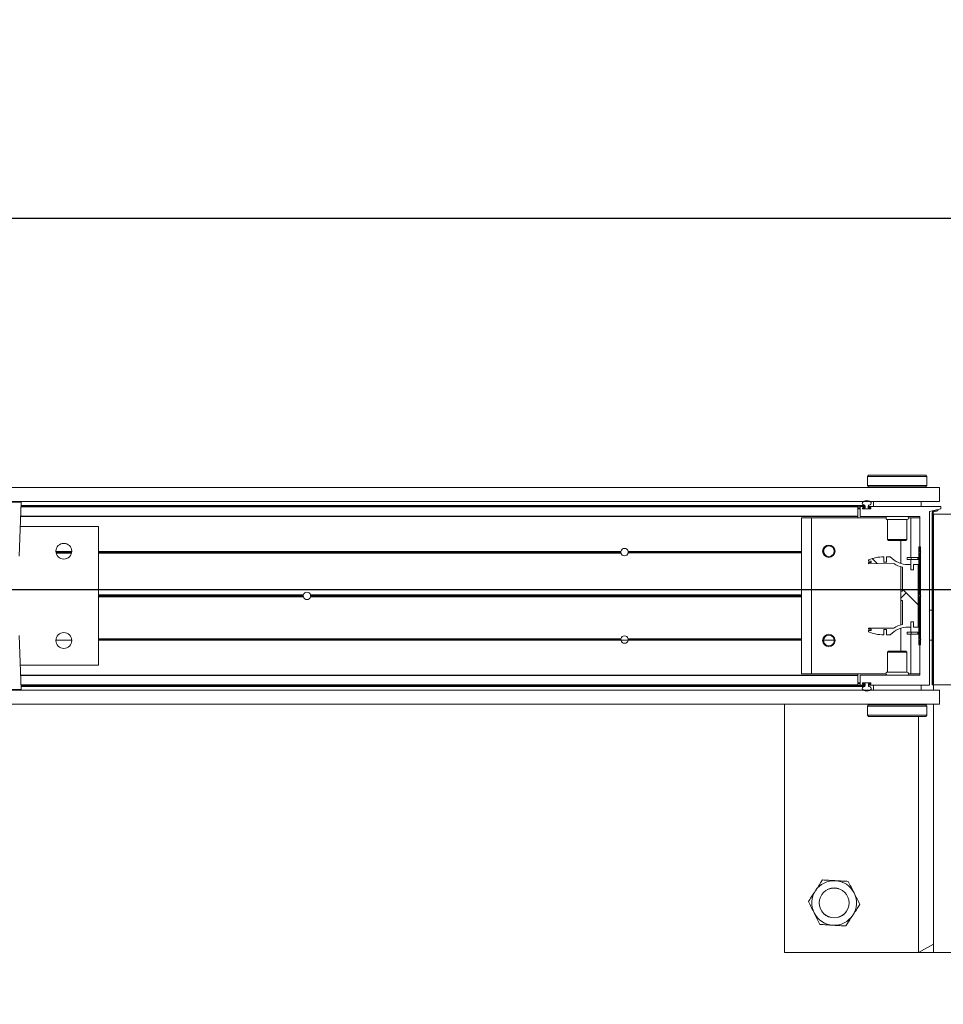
# Model space of a CAD drawing. Header units: feet. Extents: x 0 to 152508, y 0 to 59434.
# Tile 70 of 78: x 152386.23 to 152388.17, y 59280.01 to 59282.08. Entities that reach past the tile are written whole.
import ezdxf
from ezdxf import colors
from ezdxf.entities.mleader import LeaderData, LeaderLine
from ezdxf.math import Vec2, Vec3

# ---------------------------------------------------------------- set-up
doc = ezdxf.new("R2010")
doc.units = ezdxf.units.FT
doc.header["$LTSCALE"] = 0.1
doc.header["$MEASUREMENT"] = 0
for name, color, linetype, lineweight in [('Bridge plan$0$BR_P_Rail_Object', 251, 'Continuous', 30), ('Bridge plan$0$DR_P_Underdrain', 252, 'Continuous', 13), ('Bridge plan$0$SC_Scratch7', 252, 'Continuous', 0)]:
    doc.layers.add(name, color=color, linetype=linetype, lineweight=lineweight)
doc.layers.add('Trellis Base$0$L-ANNO-NOTE', color=30, linetype='Continuous')
doc.styles.add('Trellis Base$0$ARIAL', font='arial.ttf', dxfattribs={"width": 0.9})

# ---------------------------------------------------------------- blocks, each defined once
blk = doc.blocks.new('Bridge plan$0$HIGH ST SCREENWALL_13 PANEL PLAN_3')
at = {"layer": 'Bridge plan$0$SC_Scratch7', "lineweight": 0, "extrusion": (0, 0, -1)}
h = blk.add_hatch(dxfattribs=at)
h.set_pattern_fill('ANSI34', color=256, scale=0.1, style=0, pattern_type=2)
h.set_pattern_definition([(135.001858, (58.00038719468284, -13.85063081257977), (0.53031182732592, 0.5303462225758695), []), (135.001858, (57.82361089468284, -13.85063651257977), (0.53031182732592, 0.5303462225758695), []), (135.001858, (57.64683449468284, -13.85064231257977), (0.53031182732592, 0.5303462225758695), []), (135.001858, (57.47005819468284, -13.85064801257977), (0.53031182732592, 0.5303462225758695), [])])
h.paths.add_polyline_path([(48.40739765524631, -0.1475121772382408), (48.40696623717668, -0.1459023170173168), (48.41544738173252, -0.1436295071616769, 0.3394542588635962), (48.41730025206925, -0.1412146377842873), (48.41728854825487, 0.2196483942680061), (48.41895521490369, 0.2196484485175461), (48.41896691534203, -0.1412145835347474, -0.339454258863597), (48.41587879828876, -0.1452393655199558)])
h = blk.add_hatch(dxfattribs=at)
h.set_pattern_fill('ANSI31', color=256, scale=0.01, style=0, pattern_type=2)
h.set_pattern_definition([(135.001858, (57.99891070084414, -14.01248096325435), (0.08838530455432, 0.08839103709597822), [])])
h.paths.add_polyline_path([(48.44708286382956, 0.1361703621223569), (48.44708955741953, -0.07020422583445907), (48.44333956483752, -0.0702043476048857), (48.44333287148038, 0.136170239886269)])
h = blk.add_hatch(dxfattribs=at)
h.set_pattern_fill('ANSI38', color=256, scale=0.01, style=0, pattern_type=2)
h.set_pattern_definition([(135.001858, (57.90168505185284, -14.04333880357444), (0.08838530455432, 0.08839103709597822), []), (45.001858, (57.90168505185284, -14.04333880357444), (0.2651616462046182, 0.0883967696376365), [0.31249938, -0.18749962])])
h.paths.add_polyline_path([(48.45815915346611, -0.02167525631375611), (48.45815950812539, -0.03263323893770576), (48.44854666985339, -0.03263355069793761), (48.44854241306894, 0.0985997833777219), (48.45815525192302, 0.09860009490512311), (48.45815560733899, 0.08764211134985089), (48.46379864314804, 0.08764229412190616), (48.46379828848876, 0.09860027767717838), (48.46944132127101, 0.09860045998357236, 0.2061892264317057), (48.50707195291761, 0.1148089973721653), (48.51510999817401, 0.1148092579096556), (48.51511035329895, 0.1038512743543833), (48.52068776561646, 0.1038514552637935), (48.52068741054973, 0.1148094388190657, -0.09842250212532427), (48.5527085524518, 0.1084456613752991), (48.55270864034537, 0.105738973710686), (48.54697481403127, 0.1057387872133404), (48.54697489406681, 0.1032781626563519), (48.55270872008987, 0.1032783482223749), (48.5527088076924, 0.1005716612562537), (48.49981804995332, 0.1005699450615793, -0.0857050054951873), (48.48135091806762, 0.0932674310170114), (48.48135255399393, 0.04282667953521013), (48.48463338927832, 0.04282678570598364), (48.48463402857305, 0.02314178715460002), (48.48135319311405, 0.02314168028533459), (48.48135482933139, -0.02729907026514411, -0.08570500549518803), (48.49982243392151, -0.03460038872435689), (48.55271319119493, -0.03459867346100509), (48.55271328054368, -0.03730535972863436), (48.54697945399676, -0.03730554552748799), (48.54697953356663, -0.03976617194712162), (48.55271335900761, -0.03976598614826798), (48.55271344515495, -0.04247267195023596, -0.09842250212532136), (48.52069271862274, -0.04883852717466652), (48.52069236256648, -0.03788054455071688), (48.51511495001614, -0.03788072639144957), (48.51511530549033, -0.04883870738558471), (48.50707726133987, -0.04883896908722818, 0.206189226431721), (48.469445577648, -0.03263287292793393), (48.46380254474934, -0.03263305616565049), (48.4638021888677, -0.02167507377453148)])
at = {"layer": 'Bridge plan$0$SC_Scratch7', "lineweight": 0}
for p, q in [((-48.72904051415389, 0.7821573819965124), (-48.72905743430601, 0.2604917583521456)), ((-48.06237518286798, 0.7821357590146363), (-48.72904051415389, 0.7821573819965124)), ((-48.44780716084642, 0.2863191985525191), (-48.44779107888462, 0.7821482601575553)), ((-48.41654113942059, 0.7821472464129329), (-48.44779107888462, 0.7821482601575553)), ((-48.44779107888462, 0.7821482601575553), (-48.41654171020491, 0.7645691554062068)), ((-48.41654113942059, 0.7821472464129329), (-48.41655806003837, 0.260481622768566)), ((-48.41654113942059, 0.7821472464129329), (-48.41654171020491, 0.7645691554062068)), ((-48.3748745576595, 0.7821458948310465), (-48.41654113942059, 0.7821472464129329)), ((-48.55499452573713, 0.2838226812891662), (-48.5549946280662, 0.2806948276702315)), ((-48.55249445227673, 0.2863225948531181), (-48.55499452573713, 0.2838226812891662)), ((-48.55499452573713, 0.2838226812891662), (-48.42999477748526, 0.2838186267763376)), ((-48.55249445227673, 0.2863225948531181), (-48.43249468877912, 0.2863187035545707)), ((-48.42999477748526, 0.2838186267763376), (-48.43249468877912, 0.2863187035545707)), ((-48.43032881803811, 0.2746241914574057), (-48.43031811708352, 0.2728150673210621)), ((-48.42999487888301, 0.2806895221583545), (-48.42999477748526, 0.2838186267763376)), ((-52.39311260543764, 0.2606105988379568), (-48.40353725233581, 0.2604812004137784)), ((-48.55499504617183, 0.267755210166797), (-48.55499514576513, 0.264708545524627)), ((-48.55499514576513, 0.264708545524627), (-48.55249523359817, 0.2622084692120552)), ((-48.55499514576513, 0.264708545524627), (-48.42999539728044, 0.264704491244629)), ((-48.55249523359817, 0.2622084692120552), (-48.43249547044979, 0.2622045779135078)), ((-48.5487452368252, 0.2622083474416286), (-48.54874529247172, 0.2604859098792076)), ((-48.43624551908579, 0.2604822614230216), (-48.43624546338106, 0.2622046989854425)), ((-48.43249547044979, 0.2622045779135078), (-48.42999539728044, 0.264704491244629)), ((-48.42999539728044, 0.264704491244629), (-48.42999529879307, 0.2677536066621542)), ((-48.40353820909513, 0.2309812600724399), (-48.40353725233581, 0.2604812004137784)), ((-52.39311356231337, 0.2311106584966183), (-48.40353820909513, 0.2309812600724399)), ((-50.33203946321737, 0.2295088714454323), (-50.3983259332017, 0.2295110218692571)), ((-50.33599377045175, 0.1163774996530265), (-50.33203946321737, 0.2295088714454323)), ((-48.5424966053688, 0.2204857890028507), (-48.54249626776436, 0.2309024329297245)), ((-48.54249626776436, 0.2309024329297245), (-48.44249646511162, 0.2308991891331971)), ((-48.50812133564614, 0.2309846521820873), (-48.50812133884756, 0.230901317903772)), ((-48.47687139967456, 0.2309003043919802), (-48.47687139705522, 0.2309836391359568)), ((-48.44249646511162, 0.2308991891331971), (-48.44249680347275, 0.2204825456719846)), ((-48.41655901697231, 0.2309816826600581), (-48.41655938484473, 0.2196483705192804)), ((-48.57541323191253, 0.219666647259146), (-50.33238148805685, 0.2197236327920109)), ((-48.5754132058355, 0.2204868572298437), (-50.33235281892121, 0.2205438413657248)), ((-50.3323208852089, 0.2214574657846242), (-48.55978820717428, 0.2213999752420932)), ((-50.33226033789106, 0.2231897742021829), (-48.56105688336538, 0.2231323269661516)), ((-48.57541385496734, 0.2004737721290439), (-48.57541323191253, 0.219666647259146)), ((-48.5754133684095, 0.215486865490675), (-48.57020504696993, 0.215486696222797)), ((-48.57541331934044, 0.2169868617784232), (-48.57020499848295, 0.2169866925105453)), ((-48.57541329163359, 0.2178201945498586), (-48.57020497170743, 0.2178200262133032)), ((-48.57541323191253, 0.219666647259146), (-48.5754132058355, 0.2204868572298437)), ((-48.57020553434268, 0.2004867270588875), (-48.57020491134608, 0.219666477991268)), ((-48.5693846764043, 0.2204866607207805), (-48.56123344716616, 0.2204863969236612)), ((-48.56520498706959, 0.2175829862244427), (-48.56520502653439, 0.2163484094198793)), ((-48.56520500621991, 0.2169865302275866), (-48.56424667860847, 0.2169864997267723)), ((-48.56520453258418, 0.2163198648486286), (-48.56424669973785, 0.2163198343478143)), ((-48.56517002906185, 0.2178198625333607), (-48.56424665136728, 0.2178198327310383)), ((-48.56438484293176, 0.215528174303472), (-48.54852529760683, 0.2155276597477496)), ((-48.56123351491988, 0.2184030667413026), (-48.56438474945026, 0.2184031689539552)), ((-48.56424669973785, 0.2163198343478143), (-48.56424672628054, 0.2155281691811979)), ((-48.56424667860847, 0.2169864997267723), (-48.56424669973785, 0.2163198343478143)), ((-48.56424665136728, 0.2178198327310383), (-48.56424667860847, 0.2169864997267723)), ((-48.56424665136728, 0.2178198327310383), (-48.56322642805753, 0.2178197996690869)), ((-48.56341339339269, 0.2154864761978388), (-48.54949675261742, 0.2154860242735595)), ((-48.55978832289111, 0.217819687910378), (-48.56322642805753, 0.2178197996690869)), ((-48.56041326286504, 0.2196661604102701), (-48.56041327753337, 0.2192232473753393)), ((-48.55978820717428, 0.2213999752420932), (-48.55978832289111, 0.217819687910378)), ((-48.55312167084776, 0.2178194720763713), (-48.55312155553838, 0.2213997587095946)), ((-48.54949667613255, 0.2178193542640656), (-48.55312167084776, 0.2178194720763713)), ((-48.55249662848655, 0.2192229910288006), (-48.55249661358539, 0.2196659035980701)), ((-48.54852520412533, 0.218402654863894), (-48.55167644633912, 0.2184027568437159)), ((-48.5516763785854, 0.2204860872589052), (-48.42519204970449, 0.2204819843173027)), ((-48.54866339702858, 0.2163193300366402), (-48.54866337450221, 0.2169859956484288)), ((-48.54770506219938, 0.2163478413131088), (-48.54770502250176, 0.2175824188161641)), ((-48.42437187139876, 0.2196617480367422), (-48.42438366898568, -0.1441006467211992)), ((-48.41895521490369, 0.2196484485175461), (-48.41896691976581, -0.1412145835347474)), ((-48.41895521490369, 0.2196484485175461), (-48.41728854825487, 0.2196483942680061)), ((-48.41728854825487, 0.2196483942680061), (-48.41730025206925, -0.1412146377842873)), ((-48.41657100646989, -0.1386842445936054), (-48.41655938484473, 0.2196483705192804)), ((-48.37489280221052, 0.2196470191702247), (-48.41655938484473, 0.2196483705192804)), ((-48.57541388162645, 0.19965356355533), (-50.33308101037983, 0.1997105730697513)), ((-48.57541385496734, 0.2004737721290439), (-50.33305234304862, 0.2005307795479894)), ((-48.69333039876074, 0.1970532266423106), (-48.69334104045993, -0.1310711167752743)), ((-48.67249710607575, 0.1970525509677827), (-48.69333039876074, 0.1970532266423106)), ((-48.67249710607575, 0.1970525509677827), (-48.67250774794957, -0.1310717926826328)), ((-48.51612438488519, 0.197047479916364), (-48.67249710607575, 0.1970525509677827)), ((-48.57541396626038, 0.197049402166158), (-48.57541388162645, 0.19965356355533)), ((-48.57541388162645, 0.19965356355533), (-48.57541385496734, 0.2004737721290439)), ((-48.44602601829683, 0.1996493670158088), (-48.5693722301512, 0.1996533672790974)), ((-48.51291422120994, 0.1930898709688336), (-48.51291556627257, 0.1516070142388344)), ((-48.47208096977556, 0.1930885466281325), (-48.51291422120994, 0.1930898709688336)), ((-48.47208231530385, 0.1516056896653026), (-48.47208096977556, 0.1930885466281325)), ((-48.46416418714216, 0.1970457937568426), (-48.46887054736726, 0.1970459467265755)), ((-48.46416418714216, 0.1970457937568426), (-48.46416690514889, 0.1132542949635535)), ((-48.44520589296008, 0.1970451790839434), (-48.46416418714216, 0.1970457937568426)), ((-48.44520818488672, 0.1263161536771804), (-48.4452058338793, 0.1988291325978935)), ((-50.16916137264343, 0.1788719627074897), (-50.33380920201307, 0.1788773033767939)), ((-50.16917083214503, -0.1127941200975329), (-50.16916137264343, 0.1788719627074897)), ((-48.51291556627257, 0.1516070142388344), (-48.51054359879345, 0.149234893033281)), ((-48.47208231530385, 0.1516056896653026), (-48.51291556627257, 0.1516070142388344)), ((-48.47445443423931, 0.1492337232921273), (-48.51054359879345, 0.149234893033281)), ((-48.48499903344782, 0.1492340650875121), (-48.48500059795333, 0.1009934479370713)), ((-48.47445443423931, 0.1492337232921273), (-48.47208231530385, 0.1516056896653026)), ((-50.2586002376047, 0.1259583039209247), (-50.22555897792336, 0.1259572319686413)), ((-49.07281008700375, 0.1246698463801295), (-50.16916312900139, 0.1247054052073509)), ((-49.07265828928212, 0.1263365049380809), (-50.16916307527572, 0.1263720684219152)), ((-49.07273027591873, 0.125919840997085), (-49.05726697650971, 0.1259193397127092)), ((-48.69333269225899, 0.1263242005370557), (-49.05733893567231, 0.1263360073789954)), ((-48.69333274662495, 0.1246575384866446), (-49.05718724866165, 0.1246693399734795)), ((-48.64690828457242, 0.1263226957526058), (-48.64905527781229, 0.1263227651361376)), ((-48.64671861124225, 0.1246560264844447), (-48.64889425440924, 0.1246560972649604)), ((-48.6468847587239, 0.1259060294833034), (-48.62478088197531, 0.1259053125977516)), ((-48.62318813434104, 0.1246552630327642), (-48.62494711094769, 0.1246553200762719)), ((-48.62302700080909, 0.1263219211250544), (-48.62475732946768, 0.1263219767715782)), ((-48.44708955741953, -0.07020422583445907), (-48.44708286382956, 0.1361703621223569)), ((-48.44333287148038, 0.136170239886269), (-48.44708286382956, 0.1361703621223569)), ((-48.4452082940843, 0.1229828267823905), (-48.44270824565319, 0.1246494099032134)), ((-48.44270824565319, 0.1246494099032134), (-48.44520818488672, 0.1263161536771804)), ((-48.44333956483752, -0.0702043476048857), (-48.44333287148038, 0.136170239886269)), ((-48.42437491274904, 0.1258988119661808), (-48.41895825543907, 0.1258986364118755)), ((-49.07260203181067, 0.1230031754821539), (-50.16916318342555, 0.1230387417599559)), ((-48.69333280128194, 0.1229908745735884), (-49.05739541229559, 0.1230026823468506)), ((-48.64626255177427, 0.1229893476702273), (-48.64851036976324, 0.1229894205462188)), ((-48.62357212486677, 0.1229886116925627), (-48.62540327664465, 0.1229886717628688)), ((-48.5527085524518, 0.1084456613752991), (-48.55270864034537, 0.105738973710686)), ((-48.55270864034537, 0.105738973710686), (-48.54697481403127, 0.1057387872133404)), ((-48.54697481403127, 0.1057387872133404), (-48.54697489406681, 0.1032781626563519)), ((-48.52068776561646, 0.1038514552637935), (-48.52068741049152, 0.114809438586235)), ((-48.51511035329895, 0.1038512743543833), (-48.52068776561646, 0.1038514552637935)), ((-48.51510999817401, 0.1148092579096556), (-48.51511035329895, 0.1038512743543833)), ((-48.50707195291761, 0.1148089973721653), (-48.51510999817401, 0.1148092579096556)), ((-48.47184234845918, 0.1095045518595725), (-48.47184222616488, 0.1132545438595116)), ((-48.46350902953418, 0.109504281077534), (-48.47184234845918, 0.1095045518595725)), ((-48.46350890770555, 0.1132542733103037), (-48.47184222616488, 0.1132545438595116)), ((-48.46416702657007, 0.1095043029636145), (-48.46416738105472, 0.09860028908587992)), ((-48.46350902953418, 0.109504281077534), (-48.46350890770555, 0.1132542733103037)), ((-48.44950039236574, 0.1095038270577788), (-48.46350902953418, 0.109504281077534)), ((-48.44950027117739, 0.1132538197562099), (-48.46350890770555, 0.1132542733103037)), ((-48.44950039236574, 0.1095038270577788), (-48.44950027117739, 0.1132538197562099)), ((-48.44521114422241, 0.03510759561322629), (-48.4452082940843, 0.1229828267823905)), ((-48.55270872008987, 0.1032783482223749), (-48.5527088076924, 0.1005716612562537)), ((-48.5527088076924, 0.1005716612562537), (-48.49981805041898, 0.1005699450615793)), ((-48.54697489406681, 0.1032781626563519), (-48.55270872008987, 0.1032783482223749)), ((-48.48500081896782, 0.09415194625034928), (-48.48500478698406, -0.02818335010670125)), ((-48.48135091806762, 0.0932674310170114), (-48.48135255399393, 0.04282667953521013)), ((-48.46379828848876, 0.09860027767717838), (-48.46944132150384, 0.09860046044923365)), ((-48.46379864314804, 0.08764229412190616), (-48.46379828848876, 0.09860027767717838)), ((-48.45815560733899, 0.08764211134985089), (-48.46379864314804, 0.08764229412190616)), ((-48.45815525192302, 0.09860009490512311), (-48.45815560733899, 0.08764211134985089)), ((-48.44854241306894, 0.0985997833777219), (-48.45815525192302, 0.09860009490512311)), ((-48.44854666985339, -0.03263355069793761), (-48.44854241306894, 0.0985997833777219)), ((-48.42437693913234, 0.06339893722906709), (-48.41896028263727, 0.06339876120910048)), ((-48.48463338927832, 0.04282678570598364), (-48.48463402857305, 0.02314178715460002)), ((-48.48135255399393, 0.04282667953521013), (-48.48463338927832, 0.04282678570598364)), ((-49.73918509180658, 0.03090038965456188), (-50.169166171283, 0.03091433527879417)), ((-49.73947945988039, 0.03302498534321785), (-50.16916610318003, 0.03303892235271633)), ((-49.7391849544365, 0.03514956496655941), (-50.16916603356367, 0.03516350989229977)), ((-48.69333578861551, 0.0308664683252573), (-49.72414899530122, 0.03089990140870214)), ((-48.69333565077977, 0.03511564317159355), (-49.72414885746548, 0.03514907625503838)), ((-48.6933357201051, 0.03299105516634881), (-49.72385448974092, 0.03302447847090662)), ((-48.48463402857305, 0.02314178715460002), (-48.48135319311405, 0.02314168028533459)), ((-48.48135319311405, 0.02314168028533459), (-48.48135482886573, -0.02729907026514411)), ((-48.44521413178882, -0.05701681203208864), (-48.44521128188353, 0.03085842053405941)), ((-48.44521128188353, 0.03085842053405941), (-48.4430866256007, 0.03298293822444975)), ((-48.4430866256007, 0.03298293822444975), (-48.44521114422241, 0.03510759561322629)), ((-48.55271335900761, -0.03976598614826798), (-48.55271344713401, -0.04247267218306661)), ((-48.54697953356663, -0.03976617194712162), (-48.55271335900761, -0.03976598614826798)), ((-48.55271319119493, -0.03459867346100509), (-48.55271328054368, -0.03730535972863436)), ((-48.55271328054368, -0.03730535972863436), (-48.54697945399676, -0.03730554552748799)), ((-48.49982243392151, -0.03460038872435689), (-48.55271319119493, -0.03459867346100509)), ((-48.54697945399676, -0.03730554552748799), (-48.54697953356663, -0.03976617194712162)), ((-48.52069271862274, -0.04883852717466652), (-48.52069236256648, -0.03788054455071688)), ((-48.52069236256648, -0.03788054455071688), (-48.51511495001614, -0.03788072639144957)), ((-48.51511495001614, -0.03788072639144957), (-48.51511530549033, -0.04883870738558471)), ((-48.48500500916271, -0.03502485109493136), (-48.48500657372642, -0.0832654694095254)), ((-48.469445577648, -0.03263287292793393), (-48.46380254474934, -0.03263305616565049)), ((-48.46417163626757, -0.03263304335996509), (-48.46417199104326, -0.04353705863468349)), ((-48.46380254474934, -0.03263305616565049), (-48.4638021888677, -0.02167507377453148)), ((-48.4638021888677, -0.02167507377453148), (-48.45815915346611, -0.02167525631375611)), ((-48.45815915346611, -0.02167525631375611), (-48.45815950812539, -0.03263323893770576)), ((-48.45815950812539, -0.03263323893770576), (-48.44854666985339, -0.03263355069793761)), ((-50.33205220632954, -0.1634204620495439), (-50.33599917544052, -0.05028883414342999)), ((-50.22554926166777, -0.06029239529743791), (-50.2586220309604, -0.06029132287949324)), ((-50.22567567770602, -0.05862572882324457), (-50.25849550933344, -0.05862466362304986)), ((-50.22597457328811, -0.05695905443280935), (-50.25819650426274, -0.05695800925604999)), ((-49.07266434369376, -0.06032978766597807), (-50.16916912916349, -0.06029422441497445)), ((-49.07281603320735, -0.0586631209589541), (-50.16916907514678, -0.05862756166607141)), ((-49.07260786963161, -0.05699646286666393), (-50.1691690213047, -0.05696089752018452)), ((-48.69333863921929, -0.05700876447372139), (-49.05740125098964, -0.05699695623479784)), ((-48.69333874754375, -0.06034209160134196), (-49.0573449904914, -0.06033028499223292)), ((-48.69333869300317, -0.05867542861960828), (-49.05719319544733, -0.05866362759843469)), ((-48.64691433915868, -0.06034359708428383), (-48.64906133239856, -0.06034352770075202)), ((-48.64672455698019, -0.05867694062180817), (-48.64890020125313, -0.05867686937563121)), ((-48.64626839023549, -0.05701029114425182), (-48.64851620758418, -0.05701021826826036)), ((-48.62357796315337, -0.05701102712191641), (-48.62540911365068, -0.05701096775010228)), ((-48.62303305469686, -0.06034437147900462), (-48.6247633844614, -0.0603443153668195)), ((-48.51511530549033, -0.04883870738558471), (-48.50707726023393, -0.04883896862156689)), ((-48.47184731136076, -0.04353680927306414), (-48.47184743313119, -0.04728680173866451)), ((-48.47184743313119, -0.04728680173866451), (-48.46351411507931, -0.04728707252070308)), ((-48.47184731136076, -0.04353680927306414), (-48.46351399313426, -0.04353707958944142)), ((-48.46417211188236, -0.04728705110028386), (-48.4641748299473, -0.1310785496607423)), ((-48.46351399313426, -0.04353707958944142), (-48.46351411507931, -0.04728707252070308)), ((-48.46351411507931, -0.04728707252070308), (-48.44950547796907, -0.0472875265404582)), ((-48.46351399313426, -0.04353707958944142), (-48.4495053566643, -0.04353753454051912)), ((-48.44950547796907, -0.0472875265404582), (-48.4495053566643, -0.04353753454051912)), ((-48.4452165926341, -0.1328631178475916), (-48.44521424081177, -0.06035013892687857)), ((-48.44521424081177, -0.06035013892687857), (-48.44271419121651, -0.05868355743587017)), ((-48.44271419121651, -0.05868355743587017), (-48.44521413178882, -0.05701681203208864)), ((-48.44708955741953, -0.07020422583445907), (-48.44333956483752, -0.0702043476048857)), ((-48.51292326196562, -0.08563660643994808), (-48.51292460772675, -0.1271194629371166)), ((-48.51055113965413, -0.08326464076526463), (-48.51292326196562, -0.08563660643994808)), ((-48.51292326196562, -0.08563660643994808), (-48.47209000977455, -0.08563793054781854)), ((-48.51055113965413, -0.08326464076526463), (-48.47446197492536, -0.08326581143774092)), ((-48.47209000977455, -0.08563793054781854), (-48.47446197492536, -0.08326581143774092)), ((-48.47209135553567, -0.1271207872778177), (-48.47209000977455, -0.08563793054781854)), ((-50.33381866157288, -0.1127887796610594), (-50.16917083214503, -0.1127941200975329)), ((-48.57542469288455, -0.133679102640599), (-50.33309182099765, -0.1336220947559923)), ((-48.57542471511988, -0.1343671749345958), (-50.33306781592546, -0.1343101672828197)), ((-48.67250774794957, -0.1310717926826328), (-48.69334104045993, -0.1310711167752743)), ((-48.51613502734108, -0.1310768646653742), (-48.67250774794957, -0.1310717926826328)), ((-48.57542534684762, -0.1538243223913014), (-48.57542471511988, -0.1343671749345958)), ((-48.57542471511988, -0.1343671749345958), (-48.57542469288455, -0.133679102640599)), ((-48.57542469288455, -0.133679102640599), (-48.57542460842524, -0.1310749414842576)), ((-48.57021702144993, -0.1536923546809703), (-48.57021639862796, -0.1344994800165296)), ((-48.56939616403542, -0.1336792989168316), (-48.44603683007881, -0.1336832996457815)), ((-48.51292460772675, -0.1271194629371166), (-48.47209135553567, -0.1271207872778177)), ((-48.4641748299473, -0.1310785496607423), (-48.46888118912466, -0.1310783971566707)), ((-48.44521653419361, -0.1310791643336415), (-48.4641748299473, -0.1310785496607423)), ((-48.42438366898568, -0.1441006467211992), (-48.40094639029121, -0.1495180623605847)), ((-48.41657100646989, -0.1386842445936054), (-48.37490442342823, -0.1386855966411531)), ((-48.41544738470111, -0.1436295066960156), (-48.40696623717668, -0.1459023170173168)), ((-52.39312641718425, -0.1652218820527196), (-48.40355106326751, -0.1653512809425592)), ((-50.46462515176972, -0.1634161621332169), (-50.33205220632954, -0.1634204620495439)), ((-50.33369168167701, -0.1651180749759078), (-50.46298579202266, -0.1651138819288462)), ((-48.57542534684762, -0.1538243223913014), (-50.33238898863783, -0.1537673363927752)), ((-48.57542536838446, -0.1545123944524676), (-50.33236498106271, -0.1544554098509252)), ((-50.33233310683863, -0.1553690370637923), (-48.55980042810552, -0.1554265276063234)), ((-50.33227267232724, -0.1571013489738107), (-48.56106921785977, -0.1571587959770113)), ((-48.57542536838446, -0.1545123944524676), (-48.57542534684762, -0.1538243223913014)), ((-48.57542528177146, -0.1518457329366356), (-48.57021696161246, -0.1518459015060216)), ((-48.57542525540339, -0.1510124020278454), (-48.57021693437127, -0.151012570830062)), ((-48.57542523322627, -0.150345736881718), (-48.57021691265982, -0.150345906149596)), ((-48.57542520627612, -0.1495124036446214), (-48.57021688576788, -0.1495125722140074)), ((-48.56124561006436, -0.1545128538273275), (-48.56939683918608, -0.1545125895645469)), ((-48.56521692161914, -0.1503746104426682), (-48.56521696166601, -0.1516091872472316)), ((-48.56521694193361, -0.15101273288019), (-48.56425860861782, -0.1510127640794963)), ((-48.56521642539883, -0.1503460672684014), (-48.56425858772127, -0.1503460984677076)), ((-48.5651820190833, -0.1518460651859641), (-48.56425863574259, -0.1518460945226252)), ((-48.56439677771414, -0.1524294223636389), (-48.56124554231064, -0.1524295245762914)), ((-48.548537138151, -0.1495549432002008), (-48.56439668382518, -0.1495544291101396)), ((-48.56425860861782, -0.1510127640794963), (-48.56425863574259, -0.1518460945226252)), ((-48.56425863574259, -0.1518460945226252), (-48.56342530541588, -0.1518461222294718)), ((-48.56425858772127, -0.1503460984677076), (-48.5642586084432, -0.1510127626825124)), ((-48.56425856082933, -0.1495544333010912), (-48.56425858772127, -0.1503460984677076)), ((-48.56342530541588, -0.1518461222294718), (-48.5598003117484, -0.1518462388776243)), ((-48.54950859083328, -0.1495132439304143), (-48.56342522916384, -0.1495127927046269)), ((-48.56042535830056, -0.1532497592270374), (-48.56042537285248, -0.1536926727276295)), ((-48.5598003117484, -0.1518462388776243), (-48.55980042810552, -0.1554265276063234)), ((-48.55313377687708, -0.1554267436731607), (-48.55313366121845, -0.1518464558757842)), ((-48.55313366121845, -0.1518464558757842), (-48.54969555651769, -0.1518465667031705)), ((-48.55250872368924, -0.1536929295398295), (-48.55250870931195, -0.1532500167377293)), ((-48.40094655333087, -0.1545180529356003), (-48.55168854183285, -0.1545131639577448)), ((-48.55168847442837, -0.1524298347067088), (-48.54853723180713, -0.152429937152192)), ((-48.54867530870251, -0.1510132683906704), (-48.54867528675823, -0.1503466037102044)), ((-48.54771699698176, -0.1516097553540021), (-48.54771695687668, -0.1503751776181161)), ((-48.54250910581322, -0.1649301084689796), (-48.54250876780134, -0.15451346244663)), ((-48.44250930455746, -0.1649333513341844), (-48.54250910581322, -0.1649301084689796)), ((-48.50813417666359, -0.1649312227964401), (-48.50813419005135, -0.1653478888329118)), ((-48.47688425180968, -0.1653489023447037), (-48.47688423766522, -0.1649322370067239)), ((-48.44250896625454, -0.1545167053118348), (-48.44250930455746, -0.1649333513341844)), ((-48.41587879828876, -0.1452393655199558), (-48.40739765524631, -0.1475121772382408)), ((-48.40696623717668, -0.1459023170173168), (-48.40739765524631, -0.1475121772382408)), ((-48.40355201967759, -0.194851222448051), (-48.40355106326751, -0.1653512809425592)), ((-48.40094639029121, -0.1495180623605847), (-48.40094655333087, -0.1545180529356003)), ((-52.39312737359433, -0.194721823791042), (-48.40355201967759, -0.194851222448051)), ((-48.5550101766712, -0.1987354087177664), (-48.55501027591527, -0.2017845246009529)), ((-48.55251010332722, -0.1962354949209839), (-48.5550101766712, -0.1987354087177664)), ((-48.43001042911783, -0.1987394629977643), (-48.5550101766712, -0.1987354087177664)), ((-48.43251033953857, -0.1962393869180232), (-48.55251010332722, -0.1962354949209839)), ((-48.54876006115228, -0.1948465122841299), (-48.54876010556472, -0.1962356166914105)), ((-48.43626033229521, -0.1962392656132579), (-48.43626028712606, -0.1948501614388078)), ((-48.43001042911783, -0.1987394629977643), (-48.43251033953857, -0.1962393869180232)), ((-48.43001052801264, -0.2017861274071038), (-48.43001042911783, -0.1987394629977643)), ((-48.55501069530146, -0.2147204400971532), (-48.55501079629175, -0.2178495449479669)), ((-48.55501079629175, -0.2178495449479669), (-48.55251088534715, -0.2203496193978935)), ((-48.43001104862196, -0.2178535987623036), (-48.55501079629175, -0.2178495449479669)), ((-48.55467675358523, -0.2086551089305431), (-48.55468745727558, -0.2068459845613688)), ((-48.43251112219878, -0.2203535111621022), (-48.55251088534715, -0.2203496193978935)), ((-48.43251112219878, -0.2203535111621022), (-48.43001104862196, -0.2178535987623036)), ((-48.43001104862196, -0.2178535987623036), (-48.43001094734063, -0.2147257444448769))]:
    blk.add_line(p, q, dxfattribs=at)
at = {"layer": 'Bridge plan$0$SC_Scratch7', "lineweight": 0, "extrusion": (0, 0, -1)}
for centre, radius in [((48.62487743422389, 0.6779875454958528), 0.0314166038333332), ((48.62487743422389, 0.6779875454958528), 0.0312499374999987), ((50.24207958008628, 0.1267910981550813), 0.01654163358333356), ((48.63604112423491, 0.1267390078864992), 0.01302080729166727), ((50.2420856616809, -0.06070852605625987), 0.01654163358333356), ((48.63604720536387, -0.06076061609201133), 0.01302080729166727)]:
    blk.add_circle(centre, radius, dxfattribs=at)
at = {"layer": 'Bridge plan$0$SC_Scratch7', "lineweight": 0}
for centre, radius, start, end in [((-48.62487743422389, 0.6779875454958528), 0.04687490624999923, 93.33381642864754, 153.333816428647), ((-48.62487743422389, 0.6779875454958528), 0.04687490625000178, 33.33381642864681, 93.33381642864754), ((-48.62487743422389, 0.6779875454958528), 0.04687490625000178, 333.3338164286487, 33.33381642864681), ((-48.62487743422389, 0.6779875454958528), 0.04687490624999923, 153.333816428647, 213.3338164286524), ((-48.62487743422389, 0.6779875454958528), 0.04687490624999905, 213.3338164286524, 273.3338164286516), ((-48.62487743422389, 0.6779875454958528), 0.04687490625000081, 273.3338164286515, 333.3338164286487), ((-48.61731255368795, 0.2742673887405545), 0.06265684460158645, 354.0342443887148, 5.88784886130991), ((-50.3336788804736, 0.2295661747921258), 0.001640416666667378, 357.9981416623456, 64.26156538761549), ((-48.56938470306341, 0.2196664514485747), 0.0008202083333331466, 89.99814166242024, 179.9981416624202), ((-48.56438481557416, 0.216348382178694), 0.0008202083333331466, 179.9981416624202, 269.9981416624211), ((-48.56438477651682, 0.21758295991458), 0.0008202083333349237, 89.9981416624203, 179.9981416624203), ((-48.56341336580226, 0.2163198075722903), 0.0008333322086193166, 179.9982015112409, 269.9981416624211), ((-48.56322646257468, 0.2167786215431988), 0.001041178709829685, 89.9981416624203, 168.4830518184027), ((-48.56123348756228, 0.2192232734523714), 0.0008202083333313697, 269.9981416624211, 359.9981416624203), ((-48.56123347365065, 0.2196661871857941), 0.0008202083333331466, 359.9981416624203, 89.99814166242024), ((-48.56160521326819, 0.2214000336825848), 0.001817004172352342, 359.9981400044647, 72.43568222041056), ((-48.55130454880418, 0.2213996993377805), 0.001817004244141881, 107.5606013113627, 179.9981416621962), ((-48.55167642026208, 0.2192229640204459), 0.0008202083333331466, 179.9981416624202, 269.9981416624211), ((-48.55167640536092, 0.2196658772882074), 0.0008202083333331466, 89.99814166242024, 179.9981416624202), ((-48.54949672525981, 0.216319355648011), 0.00083333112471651, 269.9981416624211, 359.9981802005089), ((-48.54949670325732, 0.2169860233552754), 0.000833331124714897, 359.9981056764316, 89.99814166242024), ((-48.54852527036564, 0.2163478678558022), 0.0008202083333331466, 269.9981416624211, 359.9981416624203), ((-48.54852523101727, 0.2175824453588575), 0.0008202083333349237, 359.9981416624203, 89.9981416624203), ((-48.42519207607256, 0.2196617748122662), 0.0008202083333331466, 359.9981416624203, 89.99814166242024), ((-48.56937220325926, 0.2004867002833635), 0.0008333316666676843, 179.9981416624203, 269.9981416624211), ((-48.51291411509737, 0.1963707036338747), 0.003280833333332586, 89.99814166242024, 269.9981416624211), ((-48.47208086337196, 0.1963693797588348), 0.003280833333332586, 269.9981416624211, 89.99814166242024), ((-48.44602604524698, 0.1988291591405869), 0.0008202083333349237, 359.9981416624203, 89.9981416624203), ((-49.06499866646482, 0.1247986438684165), 0.007812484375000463, 168.6473907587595, 180.9446345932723), ((-49.06499866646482, 0.1247986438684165), 0.007812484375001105, 180.9446345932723, 193.2865001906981), ((-49.06499866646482, 0.1247986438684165), 0.007812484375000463, 11.34889256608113, 168.6473907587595), ((-49.06499866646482, 0.1247986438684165), 0.007812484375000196, 346.7097831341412, 359.0516487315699), ((-49.06499866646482, 0.1247986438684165), 0.007812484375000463, 359.0516487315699, 11.34889256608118), ((-48.63583279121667, 0.1267390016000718), 0.01108331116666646, 357.8436572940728, 182.1526260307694), ((-48.63583279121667, 0.1267390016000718), 0.01108331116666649, 182.1526260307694, 190.8324766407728), ((-48.63583279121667, 0.1267390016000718), 0.01108331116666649, 190.8324766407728, 199.7742688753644), ((-48.63583279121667, 0.1267390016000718), 0.01108331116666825, 340.222014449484, 349.1638066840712), ((-48.63583279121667, 0.1267390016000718), 0.01108331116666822, 349.1638066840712, 357.8436572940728), ((-49.06499866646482, 0.1247986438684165), 0.007812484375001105, 193.2865001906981, 346.7097831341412), ((-48.63583279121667, 0.1267390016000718), 0.01108331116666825, 199.7742688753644, 340.222014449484), ((-48.52069012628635, 0.0310795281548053), 0.08372991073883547, 89.9981416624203, 112.4825022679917), ((-48.46943964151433, 0.1503913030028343), 0.05179084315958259, 223.3961394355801, 269.9981416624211), ((-48.44950047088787, 0.1070871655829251), 0.002416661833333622, 359.9981416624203, 89.9981416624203), ((-48.44950047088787, 0.1070871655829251), 0.006166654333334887, 66.92587189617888, 89.9981416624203), ((-48.46943964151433, 0.1503913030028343), 0.05835250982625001, 238.6273874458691, 258.2216459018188), ((-49.73166697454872, 0.0330247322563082), 0.007812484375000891, 164.2179419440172, 179.9981416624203), ((-49.73166697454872, 0.0330247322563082), 0.007812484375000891, 179.9981416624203, 195.7783413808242), ((-49.73166697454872, 0.0330247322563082), 0.007812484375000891, 195.7783413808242, 344.2179419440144), ((-49.73166697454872, 0.0330247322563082), 0.007812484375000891, 15.77834138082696, 164.2179419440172), ((-49.73166697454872, 0.0330247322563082), 0.007812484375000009, 344.2179419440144, 359.9981416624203), ((-49.73166697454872, 0.0330247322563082), 0.007812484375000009, 359.9981416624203, 15.77834138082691), ((-48.46944725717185, -0.08442371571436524), 0.05179084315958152, 89.9981416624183, 136.600143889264), ((-48.46944725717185, -0.08442371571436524), 0.05835250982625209, 101.774637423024, 121.3688958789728), ((-48.44950527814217, -0.0411208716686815), 0.002416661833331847, 269.9981416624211, 359.9981416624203), ((-49.06500462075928, -0.05879242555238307), 0.007812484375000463, 179.0516487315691, 191.3488925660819), ((-49.06500462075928, -0.05879242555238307), 0.007812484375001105, 166.7097831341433, 179.0516487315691), ((-49.06500462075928, -0.05879242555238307), 0.007812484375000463, 191.3488925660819, 348.6473907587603), ((-49.06500462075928, -0.05879242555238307), 0.007812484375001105, 13.2865001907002, 166.7097831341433), ((-49.06500462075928, -0.05879242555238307), 0.007812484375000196, 0.9446345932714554, 13.2865001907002), ((-49.06500462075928, -0.05879242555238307), 0.007812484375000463, 348.6473907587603, 0.9446345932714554), ((-48.63583887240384, -0.06076062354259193), 0.01108331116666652, 177.8436572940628, 2.152626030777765), ((-48.63583887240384, -0.06076062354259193), 0.01108331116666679, 169.1638066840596, 177.8436572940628), ((-48.63583887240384, -0.06076062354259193), 0.01108331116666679, 160.2220144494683, 169.1638066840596), ((-48.63583887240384, -0.06076062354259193), 0.01108331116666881, 19.77426887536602, 160.2220144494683), ((-48.63583887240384, -0.06076062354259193), 0.01108331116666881, 10.83247664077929, 19.77426887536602), ((-48.63583887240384, -0.06076062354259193), 0.01108331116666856, 2.152626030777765, 10.83247664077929), ((-48.52069000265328, 0.03489138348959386), 0.08372991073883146, 247.5137810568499, 269.9981416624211), ((-48.44950527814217, -0.0411208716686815), 0.006166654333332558, 269.9981416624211, 293.0704114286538), ((-48.56939619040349, -0.1344995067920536), 0.0008202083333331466, 89.99814166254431, 179.9981416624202), ((-48.51292471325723, -0.1304002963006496), 0.003280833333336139, 89.99814166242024, 269.9981416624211), ((-48.47209146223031, -0.1304016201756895), 0.003280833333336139, 269.9981416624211, 89.99814166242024), ((-48.44603680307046, -0.1328630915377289), 0.0008202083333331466, 269.9981416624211, 359.9981416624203), ((-48.41480025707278, -0.1412147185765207), 0.004166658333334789, 179.99814166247, 254.998141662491), ((-48.41480025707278, -0.1412147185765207), 0.002499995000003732, 179.9981416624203, 254.9981416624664), ((-50.33369162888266, -0.1634776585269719), 0.00164041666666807, 269.9981416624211, 1.998141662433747), ((-48.56939681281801, -0.1536923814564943), 0.0008202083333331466, 179.9981416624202, 269.9981416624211), ((-48.56439675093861, -0.1516092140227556), 0.0008202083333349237, 179.9981416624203, 269.9981416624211), ((-48.56439671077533, -0.1503746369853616), 0.0008202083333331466, 89.99814166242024, 179.9981416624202), ((-48.56342527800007, -0.1510127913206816), 0.000833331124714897, 179.9981056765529, 269.9981416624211), ((-48.56342525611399, -0.1503461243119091), 0.000833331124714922, 89.9981416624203, 179.9981802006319), ((-48.5612455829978, -0.1536926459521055), 0.0008202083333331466, 269.9981416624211, 359.9981416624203), ((-48.56124556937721, -0.1532497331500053), 0.0008202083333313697, 359.9981416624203, 89.99814166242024), ((-48.56161743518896, -0.1554264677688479), 0.001817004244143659, 287.5606013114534, 359.9981416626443), ((-48.55131677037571, -0.1554268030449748), 0.001817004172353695, 179.9981400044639, 252.4356822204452), ((-48.55168851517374, -0.1536929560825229), 0.0008202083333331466, 179.9981416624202, 269.9981416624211), ((-48.55168850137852, -0.1532500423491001), 0.0008202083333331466, 89.99814166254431, 179.9981416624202), ((-48.54969552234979, -0.1508053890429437), 0.00104117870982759, 269.9981416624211, 348.4830518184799), ((-48.54950861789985, -0.1503465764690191), 0.0008333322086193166, 359.9982015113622, 89.9981416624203), ((-48.54853720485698, -0.1516097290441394), 0.0008202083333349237, 269.9981416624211, 359.9981416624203), ((-48.5485371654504, -0.1503751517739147), 0.0008202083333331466, 359.9981416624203, 89.99814166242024), ((-48.36769302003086, -0.208298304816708), 0.0626568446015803, 174.0342443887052, 185.8878488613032)]:
    blk.add_arc(centre, radius, start, end, dxfattribs=at)
for centre, major_axis, ratio, end_param in [((-48.55645467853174, 0.2277201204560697), (0.009374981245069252, -3.040691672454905e-07), 0.5617178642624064, 10.48246647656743), ((-48.55646731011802, -0.1617468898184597), (-0.009374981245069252, 3.040691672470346e-07), 0.5617178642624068, 10.4824664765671)]:
    blk.add_ellipse(centre, major_axis=major_axis, ratio=ratio, start_param=5.225496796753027, end_param=end_param, dxfattribs=at)
for points, knots in [([(-48.65462080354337, 0.7232093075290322), (-48.65023305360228, 0.7234649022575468), (-48.6413771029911, 0.7239807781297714), (-48.63222233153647, 0.7245140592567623), (-48.62760336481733, 0.7247831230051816)], [0, 0, 0, 0, 0.4954579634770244, 1, 1, 1, 1]), ([(-48.62760336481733, 0.7247831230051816), (-48.62696284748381, 0.7248204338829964), (-48.62211310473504, 0.7251029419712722), (-48.61296927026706, 0.7256355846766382), (-48.6047388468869, 0.7261150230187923), (-48.60058592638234, 0.7263569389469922)], [0, 0, 0, 0, 0.07010265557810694, 0.5307909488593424, 1, 1, 1, 1]), ([(-48.60058592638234, 0.7263569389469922), (-48.59868553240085, 0.723467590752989), (-48.59486560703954, 0.7176597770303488), (-48.58986215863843, 0.7100525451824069), (-48.58679590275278, 0.7053906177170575), (-48.5857142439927, 0.7037460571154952)], [0, 0, 0, 0, 0.3905333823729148, 0.7850020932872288, 1, 1, 1, 1]), ([(-48.66676656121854, 0.6990246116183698), (-48.66647861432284, 0.6995979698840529), (-48.66429839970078, 0.7039392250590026), (-48.66018776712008, 0.7121243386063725), (-48.65648776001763, 0.7194918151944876), (-48.65462080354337, 0.7232093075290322)], [0, 0, 0, 0, 0.070102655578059, 0.5307909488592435, 1, 1, 1, 1]), ([(-48.5857142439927, 0.7037460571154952), (-48.58369061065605, 0.7006693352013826), (-48.57961139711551, 0.6944673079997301), (-48.57466066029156, 0.6869402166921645), (-48.57176142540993, 0.682532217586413), (-48.5708425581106, 0.6811351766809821)], [0, 0, 0, 0, 0.4020739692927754, 0.8104971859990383, 1, 1, 1, 1]), ([(-48.67891231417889, 0.6748399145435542), (-48.67693978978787, 0.6787676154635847), (-48.67295857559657, 0.6866950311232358), (-48.66884302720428, 0.6948899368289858), (-48.66676656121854, 0.6990246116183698)], [0, 0, 0, 0, 0.4954579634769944, 1, 1, 1, 1]), ([(-48.66404063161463, 0.6522290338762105), (-48.66512229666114, 0.6538735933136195), (-48.66816684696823, 0.6585025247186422), (-48.67317050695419, 0.6661100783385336), (-48.67699076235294, 0.6719183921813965), (-48.67891231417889, 0.6748399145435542)], [0, 0, 0, 0, 0.2149974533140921, 0.6051517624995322, 1, 1, 1, 1]), ([(-48.5708425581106, 0.6811351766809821), (-48.57281508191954, 0.6772074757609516), (-48.5767962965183, 0.6692800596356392), (-48.58091184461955, 0.6610851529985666), (-48.58298831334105, 0.6569504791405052)], [0, 0, 0, 0, 0.4954579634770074, 1, 1, 1, 1]), ([(-48.64916894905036, 0.6296181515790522), (-48.65008781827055, 0.6310151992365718), (-48.65295817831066, 0.6353792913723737), (-48.65790771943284, 0.6429045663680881), (-48.66198699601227, 0.6491066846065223), (-48.66404063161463, 0.6522290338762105)], [0, 0, 0, 0, 0.189503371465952, 0.5919695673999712, 1, 1, 1, 1]), ([(-48.58298831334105, 0.6569504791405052), (-48.58327625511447, 0.6563771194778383), (-48.58545647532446, 0.6520358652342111), (-48.5895671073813, 0.64385075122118), (-48.59326711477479, 0.6364832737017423), (-48.59513406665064, 0.6327657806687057)], [0, 0, 0, 0, 0.07010265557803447, 0.5307909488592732, 1, 1, 1, 1]), ([(-48.62215150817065, 0.6311919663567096), (-48.62279202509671, 0.6311546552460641), (-48.62764176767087, 0.6308721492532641), (-48.63678559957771, 0.6303395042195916), (-48.64501602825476, 0.6298600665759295), (-48.64916894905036, 0.6296181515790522)], [0, 0, 0, 0, 0.07010265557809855, 0.5307909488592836, 1, 1, 1, 1]), ([(-48.59513406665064, 0.6327657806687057), (-48.59952182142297, 0.6325101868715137), (-48.6083777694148, 0.6319943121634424), (-48.61753254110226, 0.6314610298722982), (-48.62215150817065, 0.6311919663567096)], [0, 0, 0, 0, 0.4954579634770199, 1, 1, 1, 1]), ([(-48.43033509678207, 0.2742615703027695), (-48.43032740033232, 0.2749910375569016), (-48.43031200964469, 0.2764498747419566), (-48.43020423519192, 0.2784000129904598), (-48.43008735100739, 0.2798604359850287), (-48.43000319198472, 0.2806930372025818), (-48.43000333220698, 0.2806905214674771), (-48.43000338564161, 0.2806895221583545)], [0, 0, 0, 0, 0.2140444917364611, 0.4280607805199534, 0.6428083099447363, 0.8580379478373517, 1, 1, 1, 1]), ([(-48.43003213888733, 0.2681151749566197), (-48.43003209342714, 0.2681146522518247), (-48.43000037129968, 0.2677621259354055), (-48.42998568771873, 0.2676780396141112), (-48.4300212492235, 0.2679896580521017), (-48.4301250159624, 0.2690826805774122), (-48.43024411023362, 0.2707358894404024), (-48.43032333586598, 0.2725663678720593), (-48.43033175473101, 0.2737797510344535), (-48.43033509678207, 0.2742615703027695)], [0, 0, 0, 0, 0.0002623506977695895, 0.1771374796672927, 0.3531789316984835, 0.5291976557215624, 0.706035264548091, 0.8832702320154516, 1, 1, 1, 1]), ([(-48.55497343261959, -0.2021460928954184), (-48.55497347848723, -0.2021455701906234), (-48.55500520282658, -0.2017930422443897), (-48.55501988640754, -0.201708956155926), (-48.5549843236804, -0.2020205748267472), (-48.55488055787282, -0.2031135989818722), (-48.55476146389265, -0.2047668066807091), (-48.55468223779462, -0.2065972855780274), (-48.55467382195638, -0.2078106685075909), (-48.55467048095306, -0.2082924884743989)], [0, 0, 0, 0, 0.0002623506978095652, 0.1771374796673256, 0.3531789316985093, 0.5291976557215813, 0.7060352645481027, 0.8832702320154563, 1, 1, 1, 1]), ([(-48.55467048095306, -0.2082924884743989), (-48.55467817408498, -0.2090219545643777), (-48.55469356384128, -0.2104807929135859), (-48.55480133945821, -0.2124309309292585), (-48.55491822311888, -0.2138913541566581), (-48.55500237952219, -0.2147239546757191), (-48.55500224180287, -0.2147214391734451), (-48.55500218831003, -0.2147204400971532)], [0, 0, 0, 0, 0.2140444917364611, 0.4280607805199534, 0.6428083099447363, 0.8580379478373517, 1, 1, 1, 1])]:
    blk.add_open_spline(points, degree=3, knots=knots, dxfattribs=at)
blk = doc.blocks.new('Bridge plan')
at = {"layer": 'Bridge plan$0$BR_P_Rail_Object', "lineweight": -3}
blk.add_line((1828195.652751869, 711482.1428165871), (1828078.811847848, 711482.1428165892), dxfattribs=at)
at = {"layer": 'Bridge plan$0$DR_P_Underdrain', "lineweight": -3, "flags": 128}
blk.add_lwpolyline([(1828111.936660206, 711482.9228015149), (1828169.050952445, 711482.926276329)], dxfattribs=at)
at = {"layer": 'Bridge plan$0$SC_Scratch7', "lineweight": -3, "extrusion": (0, 0, -1), "rotation": 180.0002309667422}
blk.add_blockref('Bridge plan$0$HIGH ST SCREENWALL_13 PANEL PLAN_3', (-1828175.626942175, 711482.1630846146), dxfattribs=at)
blk = doc.blocks.new('Trellis Base')
blk.add_blockref('Bridge plan', (-1675739.0632623, -652201.2630976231))
at = {"layer": 'Trellis Base$0$L-ANNO-NOTE'}
ml = blk.add_multileader_mtext('Standard', dxfattribs=at)
ml.set_content('W. LIVINGSTON AVENUE', color=11, style='Trellis Base$0$ARIAL')
ml.set_leader_properties()
ml.build(insert=Vec2(0, 0))
ml.multileader.update_dxf_attribs({"has_dogleg": 0, "dogleg_length": 0.36, "arrow_head_size": 1.25, "scale": 10})
ctx = ml.context
ctx.base_point, ctx.scale, ctx.char_height, ctx.arrow_head_size, ctx.landing_gap_size, ctx.plane_origin, ctx.plane_x_axis, ctx.plane_y_axis = Vec3(152493.4333448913, 59387.86988106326), 10, 1.25, 1.25, 0.5, Vec3(152496.4817137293, 59382.31385021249), Vec3(0.2347390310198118, 0.9720584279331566), Vec3(-0.9720584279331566, 0.2347390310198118)
notes = []
notes.append((ctx, [(0, (0, 0, 0), (0, 0), (1, 0), 1, [])]))
ctx.mtext.insert, ctx.mtext.text_direction, ctx.mtext.rotation, ctx.mtext.flow_direction = Vec3(152492.9328174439, 59388.50512407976), Vec3(0.2347390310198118, 0.9720584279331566), 1.333846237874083, 5
ml = blk.add_multileader_mtext('Standard', dxfattribs=at)
ml.set_content('S. FRONT STREET', color=11, style='Trellis Base$0$ARIAL')
ml.set_leader_properties()
ml.build(insert=Vec2(0, 0))
ml.multileader.update_dxf_attribs({"has_dogleg": 0, "dogleg_length": 0.36, "arrow_head_size": 1.25, "scale": 10})
ctx = ml.context
ctx.base_point, ctx.scale, ctx.char_height, ctx.arrow_head_size, ctx.landing_gap_size, ctx.plane_origin = Vec3(152391.6984540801, 59316.60244546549), 10, 1.25, 1.25, 0.5, Vec3(152387.0132386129, 59312.33503554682)
notes.append((ctx, [(0, (0, 0, 0), (0, 0), (1, 0), 1, [])]))
ctx.mtext.insert, ctx.mtext.flow_direction = Vec3(152392.1984540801, 59317.23810371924), 5
for ctx, leaders in notes:
    for number, flags, end, landing, length, lines in leaders:
        leader = LeaderData()
        leader.index, (leader.has_last_leader_line, leader.has_dogleg_vector, leader.attachment_direction) = number, flags
        leader.last_leader_point, leader.dogleg_vector, leader.dogleg_length = Vec3(end), Vec3(landing), length
        for number, points, colour, breaks in lines:
            line = LeaderLine()
            line.index, line.vertices, line.color, line.breaks = number, Vec3.list(points), colors.encode_raw_color(colour), breaks
            leader.lines.append(line)
        ctx.leaders.append(leader)

msp = doc.modelspace()

# ---------------------------------------------------------------- block references
msp.add_blockref('Trellis Base', (0, 0))

doc.saveas('drawing.dxf')
